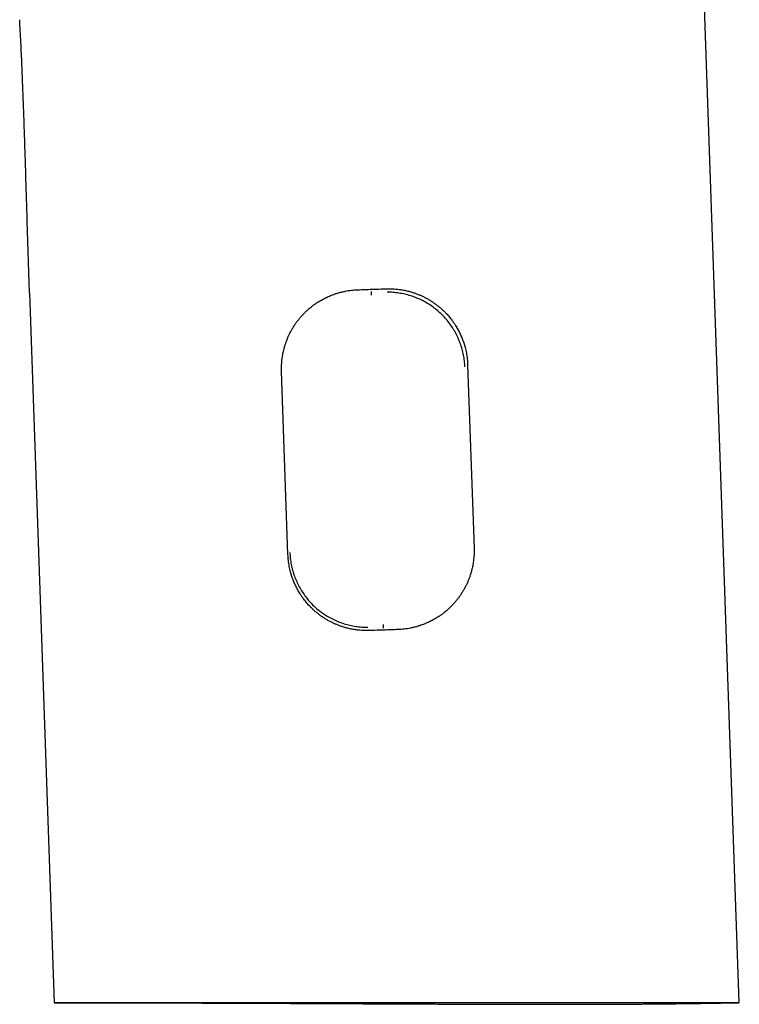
# Model space of a CAD drawing. Header units: millimetres. Extents: x 8 to 597, y 12 to 488.
# Tile 1 of 39: x 147 to 198, y 317 to 386. Entities that reach past the tile are written whole.
import ezdxf

# ---------------------------------------------------------------- set-up
doc = ezdxf.new("R2010")
doc.units = ezdxf.units.MM

msp = doc.modelspace()

# ---------------------------------------------------------------- linework, layer by layer
at = {"color": 7, "linetype": 'Continuous', "lineweight": 30}
for p, q in [((197.755, 316.774), (193.59, 436.039)), ((147.82, 366.733), (149.565, 316.768)), ((171.887, 366.77), (171.885, 366.821)), ((166.01, 348.31), (165.56, 361.202)), ((166.01, 348.31), (165.56, 361.202)), ((178.652, 361.659), (179.102, 348.767)), ((173.749, 343.027), (171.751, 342.957)), ((172.711, 343.187), (172.712, 343.136))]:
    msp.add_line(p, q, dxfattribs=at)
for points, knots in [([(147.82, 366.733), (147.799, 367.374), (147.755, 368.655), (147.696, 370.577), (147.639, 372.499), (147.582, 374.421), (147.527, 376.236), (147.472, 377.944), (147.417, 379.546), (147.356, 381.147), (147.29, 382.748), (147.216, 384.348), (147.16, 385.415), (147.132, 385.948)], [0, 0, 0, 0, 0.100001, 0.200005, 0.300009, 0.400014, 0.500017, 0.58335, 0.666682, 0.750012, 0.83334, 0.916669, 1, 1, 1, 1]), ([(165.56, 361.202), (165.558, 361.278), (165.555, 361.429), (165.561, 361.655), (165.576, 361.881), (165.599, 362.088), (165.626, 362.277), (165.656, 362.447), (165.692, 362.616), (165.728, 362.766), (165.763, 362.896), (165.806, 363.043), (165.864, 363.223), (165.943, 363.434), (166.03, 363.642), (166.125, 363.847), (166.23, 364.049), (166.343, 364.247), (166.465, 364.441), (166.595, 364.63), (166.732, 364.814), (166.876, 364.99), (167.028, 365.162), (167.188, 365.328), (167.337, 365.47), (167.472, 365.591), (167.592, 365.692), (167.704, 365.781), (167.809, 365.86), (167.935, 365.951), (168.075, 366.046), (168.228, 366.142), (168.362, 366.221), (168.499, 366.296), (168.639, 366.368), (168.782, 366.436), (168.927, 366.501), (169.075, 366.561), (169.225, 366.618), (169.365, 366.666), (169.493, 366.706), (169.641, 366.75), (169.821, 366.796), (170.035, 366.843), (170.252, 366.881), (170.471, 366.911), (170.691, 366.932), (170.839, 366.939), (170.913, 366.942)], [0, 0, 0, 0, 0.02581, 0.051644, 0.077477, 0.103288, 0.123024, 0.142771, 0.162517, 0.182254, 0.195561, 0.208869, 0.234667, 0.260487, 0.286308, 0.312107, 0.33838, 0.364665, 0.390938, 0.417487, 0.443754, 0.470032, 0.496299, 0.522968, 0.549637, 0.567663, 0.585692, 0.603718, 0.617298, 0.630878, 0.657607, 0.675504, 0.693404, 0.711301, 0.729462, 0.747626, 0.765786, 0.784218, 0.802654, 0.821086, 0.834979, 0.848871, 0.873916, 0.898971, 0.924016, 0.94934, 0.974675, 1, 1, 1, 1]), ([(170.913, 366.942), (170.996, 366.945), (171.163, 366.951), (171.412, 366.96), (171.662, 366.969), (171.912, 366.977), (172.162, 366.986), (172.412, 366.995), (172.662, 367.003), (172.829, 367.009), (172.912, 367.012)], [0, 0, 0, 0, 0.124869, 0.249739, 0.374684, 0.499629, 0.624684, 0.749739, 0.874856, 1, 1, 1, 1]), ([(171.894, 366.57), (171.894, 366.578), (171.893, 366.595), (171.892, 366.619), (171.891, 366.643), (171.89, 366.665), (171.89, 366.685), (171.889, 366.703), (171.888, 366.718), (171.888, 366.735), (171.887, 366.751), (171.887, 366.762), (171.887, 366.768), (171.887, 366.769), (171.887, 366.77)], [0, 0, 0, 0, 0.080982, 0.162187, 0.242801, 0.322027, 0.399125, 0.473445, 0.544448, 0.611722, 0.733893, 0.839074, 0.927466, 1, 1, 1, 1]), ([(172.912, 367.012), (172.988, 367.014), (173.14, 367.017), (173.369, 367.011), (173.572, 366.997), (173.75, 366.979), (173.903, 366.959), (174.056, 366.934), (174.209, 366.905), (174.362, 366.872), (174.501, 366.838), (174.627, 366.803), (174.776, 366.759), (174.957, 366.699), (175.171, 366.619), (175.381, 366.53), (175.588, 366.431), (175.792, 366.324), (175.992, 366.208), (176.155, 366.104), (176.283, 366.016), (176.409, 365.926), (176.563, 365.809), (176.742, 365.661), (176.913, 365.505), (177.066, 365.356), (177.2, 365.214), (177.317, 365.081), (177.431, 364.945), (177.528, 364.82), (177.61, 364.709), (177.7, 364.58), (177.793, 364.439), (177.887, 364.284), (177.964, 364.149), (178.038, 364.011), (178.108, 363.87), (178.175, 363.727), (178.238, 363.58), (178.297, 363.431), (178.351, 363.28), (178.398, 363.14), (178.437, 363.011), (178.477, 362.866), (178.519, 362.693), (178.562, 362.49), (178.596, 362.285), (178.623, 362.077), (178.643, 361.869), (178.649, 361.729), (178.652, 361.659)], [0, 0, 0, 0, 0.026067, 0.052145, 0.078212, 0.095873, 0.113538, 0.131199, 0.14912, 0.167046, 0.184967, 0.198471, 0.211976, 0.23816, 0.264366, 0.290572, 0.316756, 0.343424, 0.370104, 0.396773, 0.410249, 0.423725, 0.450415, 0.477127, 0.50384, 0.53053, 0.550923, 0.571327, 0.591731, 0.612124, 0.62587, 0.639616, 0.666296, 0.684161, 0.70203, 0.719896, 0.738031, 0.756169, 0.774304, 0.792718, 0.811136, 0.82955, 0.84343, 0.857311, 0.880968, 0.904633, 0.92829, 0.95219, 0.9761, 1, 1, 1, 1]), ([(178.457, 361.513), (178.449, 361.653), (178.432, 361.934), (178.365, 362.351), (178.268, 362.761), (178.14, 363.162), (177.982, 363.552), (177.795, 363.929), (177.581, 364.289), (177.34, 364.632), (177.075, 364.955), (176.785, 365.256), (176.472, 365.533), (176.139, 365.784), (175.788, 366.009), (175.419, 366.208), (175.037, 366.379), (174.642, 366.52), (174.236, 366.632), (173.822, 366.712), (173.402, 366.763), (173.119, 366.769), (172.978, 366.772)], [0, 0, 0, 0, 0.050072, 0.10009, 0.150097, 0.200111, 0.250132, 0.300148, 0.350141, 0.400093, 0.44999, 0.499828, 0.54964, 0.599471, 0.649338, 0.699249, 0.749205, 0.799209, 0.849266, 0.899394, 0.949622, 1, 1, 1, 1]), ([(179.102, 348.767), (179.104, 348.692), (179.107, 348.541), (179.101, 348.314), (179.086, 348.088), (179.063, 347.881), (179.036, 347.692), (179.006, 347.522), (178.971, 347.353), (178.934, 347.203), (178.899, 347.073), (178.857, 346.926), (178.798, 346.747), (178.719, 346.535), (178.633, 346.328), (178.537, 346.123), (178.432, 345.921), (178.319, 345.722), (178.197, 345.528), (178.068, 345.339), (177.93, 345.156), (177.786, 344.979), (177.634, 344.807), (177.475, 344.641), (177.326, 344.499), (177.19, 344.378), (177.07, 344.277), (176.958, 344.188), (176.854, 344.109), (176.727, 344.018), (176.588, 343.923), (176.434, 343.827), (176.3, 343.749), (176.163, 343.673), (176.023, 343.601), (175.881, 343.533), (175.735, 343.469), (175.587, 343.408), (175.437, 343.351), (175.297, 343.303), (175.169, 343.263), (175.022, 343.22), (174.841, 343.173), (174.627, 343.126), (174.411, 343.088), (174.192, 343.059), (173.971, 343.037), (173.823, 343.03), (173.749, 343.027)], [0, 0, 0, 0, 0.02581, 0.051644, 0.077477, 0.103288, 0.123024, 0.142771, 0.162517, 0.182254, 0.195561, 0.208869, 0.234667, 0.260487, 0.286308, 0.312107, 0.33838, 0.364665, 0.390938, 0.417487, 0.443754, 0.470032, 0.4963, 0.522969, 0.549638, 0.567664, 0.585693, 0.603719, 0.617299, 0.630879, 0.657608, 0.675505, 0.693406, 0.711303, 0.729463, 0.747627, 0.765788, 0.78422, 0.802656, 0.821088, 0.834981, 0.848873, 0.873917, 0.898972, 0.924017, 0.949341, 0.974676, 1, 1, 1, 1]), ([(171.751, 342.957), (171.674, 342.955), (171.522, 342.952), (171.294, 342.958), (171.091, 342.972), (170.913, 342.99), (170.759, 343.011), (170.606, 343.035), (170.453, 343.064), (170.3, 343.097), (170.161, 343.131), (170.035, 343.166), (169.887, 343.21), (169.705, 343.27), (169.492, 343.351), (169.282, 343.44), (169.075, 343.538), (168.871, 343.645), (168.67, 343.761), (168.507, 343.865), (168.379, 343.953), (168.253, 344.043), (168.099, 344.16), (167.921, 344.308), (167.749, 344.464), (167.597, 344.613), (167.463, 344.755), (167.345, 344.888), (167.232, 345.024), (167.135, 345.149), (167.052, 345.261), (166.962, 345.389), (166.869, 345.53), (166.775, 345.685), (166.698, 345.82), (166.624, 345.958), (166.554, 346.099), (166.487, 346.243), (166.425, 346.389), (166.366, 346.538), (166.311, 346.689), (166.265, 346.829), (166.226, 346.958), (166.186, 347.103), (166.143, 347.276), (166.101, 347.479), (166.066, 347.685), (166.039, 347.892), (166.02, 348.101), (166.013, 348.24), (166.01, 348.31)], [0, 0, 0, 0, 0.026067, 0.052145, 0.078211, 0.095872, 0.113537, 0.131198, 0.149119, 0.167045, 0.184966, 0.19847, 0.211974, 0.238158, 0.264364, 0.29057, 0.316754, 0.343422, 0.370102, 0.39677, 0.410246, 0.423722, 0.450412, 0.477125, 0.503837, 0.530527, 0.550921, 0.571324, 0.591728, 0.612121, 0.625867, 0.639613, 0.666293, 0.684158, 0.702027, 0.719893, 0.738028, 0.756167, 0.774301, 0.792715, 0.811133, 0.829547, 0.843428, 0.857308, 0.880966, 0.904632, 0.928289, 0.95219, 0.976099, 1, 1, 1, 1]), ([(166.14, 348.444), (166.149, 348.303), (166.165, 348.02), (166.232, 347.601), (166.329, 347.19), (166.458, 346.789), (166.616, 346.4), (166.803, 346.024), (167.017, 345.664), (167.258, 345.323), (167.524, 345), (167.814, 344.7), (168.127, 344.423), (168.461, 344.172), (168.813, 343.946), (169.182, 343.748), (169.566, 343.578), (169.961, 343.436), (170.367, 343.325), (170.78, 343.245), (171.198, 343.194), (171.479, 343.188), (171.62, 343.185)], [0, 0, 0, 0, 0.050478, 0.100731, 0.150832, 0.200835, 0.250774, 0.300669, 0.350537, 0.400386, 0.45023, 0.500087, 0.549971, 0.599885, 0.64984, 0.699831, 0.749847, 0.799872, 0.849895, 0.899914, 0.949939, 1, 1, 1, 1]), ([(173.749, 343.027), (173.666, 343.024), (173.5, 343.018), (173.25, 343.009), (173, 343.001), (172.751, 342.992), (172.501, 342.983), (172.251, 342.974), (172.001, 342.966), (171.834, 342.96), (171.751, 342.957)], [0, 0, 0, 0, 0.124869, 0.249739, 0.374684, 0.499629, 0.624684, 0.749739, 0.874856, 1, 1, 1, 1]), ([(172.704, 343.387), (172.704, 343.379), (172.704, 343.363), (172.705, 343.34), (172.706, 343.319), (172.707, 343.292), (172.708, 343.263), (172.709, 343.235), (172.71, 343.214), (172.71, 343.199), (172.71, 343.19), (172.711, 343.188), (172.711, 343.187)], [0, 0, 0, 0, 0.079176, 0.155768, 0.230157, 0.302507, 0.440955, 0.570868, 0.691665, 0.803174, 0.905726, 1, 1, 1, 1]), ([(149.565, 316.768), (149.566, 316.768), (149.567, 316.768), (149.577, 316.768), (149.593, 316.769), (149.616, 316.769), (149.646, 316.77), (149.682, 316.771), (149.724, 316.771), (149.773, 316.772), (149.829, 316.772), (149.891, 316.772), (149.96, 316.772), (150.036, 316.772), (150.118, 316.772), (150.207, 316.772), (150.303, 316.772), (150.405, 316.772), (150.514, 316.772), (150.63, 316.771), (150.752, 316.771), (150.884, 316.771), (151.025, 316.771), (151.178, 316.771), (151.338, 316.771), (151.505, 316.771), (151.68, 316.771), (151.863, 316.771), (152.053, 316.771), (152.244, 316.771), (152.435, 316.771), (152.624, 316.771), (152.82, 316.771), (153.021, 316.771), (153.229, 316.771), (153.442, 316.771), (153.66, 316.771), (153.88, 316.771), (154.099, 316.771), (154.319, 316.771), (154.543, 316.771), (154.781, 316.771), (155.032, 316.771), (155.298, 316.771), (155.568, 316.771), (155.845, 316.771), (156.127, 316.771), (156.415, 316.771), (156.709, 316.771), (157.004, 316.771), (157.3, 316.771), (157.598, 316.771), (157.9, 316.771), (158.207, 316.771), (158.518, 316.771), (158.835, 316.771), (159.155, 316.771), (159.478, 316.771), (159.802, 316.771), (160.128, 316.771), (160.457, 316.771), (160.795, 316.771), (161.142, 316.771), (161.497, 316.771), (161.856, 316.771), (162.22, 316.771), (162.587, 316.771), (162.958, 316.771), (163.332, 316.771), (163.705, 316.771), (164.076, 316.771), (164.446, 316.771), (164.819, 316.771), (165.194, 316.771), (165.573, 316.771), (165.954, 316.771), (166.338, 316.771), (166.72, 316.771), (167.103, 316.771), (167.484, 316.771), (167.868, 316.771), (168.258, 316.771), (168.657, 316.771), (169.062, 316.771), (169.469, 316.771), (169.878, 316.771), (170.289, 316.771), (170.701, 316.771), (171.114, 316.771), (171.523, 316.771), (171.928, 316.771), (172.329, 316.771), (172.73, 316.771), (173.132, 316.771), (173.535, 316.771), (173.939, 316.771), (174.342, 316.771), (174.742, 316.771), (175.14, 316.771), (175.534, 316.771), (175.928, 316.771), (176.328, 316.771), (176.733, 316.771), (177.143, 316.771), (177.553, 316.771), (177.961, 316.771), (178.369, 316.771), (178.777, 316.771), (179.183, 316.771), (179.582, 316.771), (179.975, 316.771), (180.362, 316.771), (180.747, 316.771), (181.131, 316.771), (181.513, 316.771), (181.894, 316.771), (182.272, 316.771), (182.645, 316.771), (183.013, 316.771), (183.376, 316.771), (183.737, 316.771), (184.101, 316.771), (184.467, 316.771), (184.836, 316.771), (185.202, 316.771), (185.564, 316.771), (185.924, 316.771), (186.281, 316.771), (186.633, 316.771), (186.979, 316.771), (187.316, 316.771), (187.645, 316.771), (187.971, 316.771), (188.293, 316.771), (188.612, 316.771), (188.926, 316.771), (189.237, 316.771), (189.541, 316.771), (189.839, 316.771), (190.13, 316.771), (190.417, 316.771), (190.685, 316.771), (190.935, 316.771), (191.168, 316.771), (191.396, 316.771), (191.647, 316.771), (191.916, 316.771), (192.204, 316.771), (192.486, 316.771), (192.762, 316.771), (193.031, 316.771), (193.295, 316.771), (193.554, 316.771), (193.806, 316.771), (194.052, 316.771), (194.291, 316.771), (194.523, 316.771), (194.73, 316.771), (194.914, 316.771), (195.076, 316.771), (195.234, 316.771), (195.392, 316.771), (195.549, 316.771), (195.704, 316.771), (195.854, 316.771), (195.999, 316.771), (196.138, 316.771), (196.273, 316.771), (196.403, 316.771), (196.542, 316.771), (196.69, 316.772), (196.844, 316.772), (196.98, 316.772), (197.098, 316.773), (197.201, 316.773), (197.301, 316.774), (197.392, 316.775), (197.474, 316.775), (197.549, 316.776), (197.62, 316.777), (197.677, 316.777), (197.716, 316.777), (197.737, 316.778), (197.753, 316.777), (197.763, 316.777), (197.768, 316.776), (197.759, 316.775), (197.751, 316.772), (197.737, 316.771), (197.723, 316.77), (197.71, 316.77), (197.706, 316.77)], [0, 0, 0, 0, 0.005128, 0.010331, 0.015535, 0.020739, 0.025942, 0.03118, 0.036419, 0.041659, 0.046898, 0.052136, 0.057424, 0.062713, 0.068003, 0.073292, 0.07858, 0.083904, 0.08923, 0.094556, 0.099882, 0.105207, 0.110919, 0.116633, 0.122346, 0.128058, 0.133801, 0.139544, 0.145288, 0.15103, 0.156225, 0.16142, 0.166615, 0.171809, 0.177026, 0.182243, 0.18746, 0.192677, 0.197574, 0.202472, 0.207374, 0.212276, 0.217724, 0.223173, 0.228622, 0.23407, 0.239545, 0.24502, 0.250495, 0.25597, 0.261257, 0.266545, 0.271834, 0.277121, 0.282433, 0.287745, 0.293057, 0.298368, 0.303572, 0.308776, 0.313986, 0.319196, 0.32464, 0.330085, 0.33553, 0.340974, 0.346444, 0.351915, 0.357386, 0.362856, 0.368139, 0.373423, 0.378707, 0.38399, 0.389297, 0.394604, 0.399912, 0.405219, 0.410419, 0.415619, 0.420824, 0.42603, 0.431473, 0.436917, 0.442361, 0.447805, 0.453274, 0.458743, 0.464213, 0.469682, 0.474963, 0.480245, 0.485527, 0.490809, 0.496114, 0.50142, 0.506726, 0.512031, 0.51723, 0.522428, 0.527632, 0.532836, 0.538281, 0.543727, 0.549173, 0.554618, 0.560089, 0.565561, 0.571032, 0.576503, 0.581786, 0.58707, 0.592353, 0.597636, 0.602943, 0.60825, 0.613557, 0.618864, 0.624063, 0.629263, 0.634468, 0.639673, 0.645123, 0.650573, 0.656024, 0.661474, 0.666949, 0.672426, 0.677902, 0.683377, 0.688665, 0.693953, 0.699242, 0.704529, 0.70984, 0.715152, 0.720464, 0.725775, 0.730979, 0.736182, 0.741392, 0.746601, 0.751012, 0.755423, 0.759837, 0.764251, 0.770114, 0.775976, 0.781839, 0.787719, 0.7936, 0.79948, 0.805446, 0.811413, 0.81738, 0.823365, 0.82935, 0.835336, 0.839919, 0.844502, 0.849089, 0.853676, 0.85863, 0.863585, 0.868544, 0.873504, 0.878484, 0.883464, 0.888445, 0.893425, 0.900081, 0.906738, 0.913394, 0.918399, 0.923404, 0.928411, 0.933418, 0.937534, 0.94165, 0.945766, 0.949882, 0.951546, 0.953212, 0.954879, 0.956543, 0.958205, 0.967089, 0.975974, 0.985674, 0.995374, 1, 1, 1, 1]), ([(149.573, 316.767), (149.572, 316.767), (149.566, 316.767), (149.566, 316.768), (149.565, 316.768)], [0, 0, 0, 0, 0.229446, 1, 1, 1, 1]), ([(149.573, 316.767), (149.601, 316.767), (149.692, 316.767), (149.844, 316.767), (150.025, 316.767), (150.197, 316.767), (150.358, 316.767), (150.507, 316.767), (150.644, 316.767), (150.774, 316.767), (150.895, 316.767), (151.01, 316.766), (151.116, 316.766), (151.215, 316.766), (151.305, 316.766), (151.388, 316.766), (151.462, 316.766), (151.527, 316.766), (151.583, 316.766), (151.63, 316.766), (151.67, 316.766), (151.707, 316.766), (151.75, 316.766), (151.805, 316.766), (151.873, 316.766), (151.948, 316.765), (152.031, 316.765), (152.122, 316.765), (152.215, 316.765), (152.31, 316.765), (152.404, 316.765), (152.497, 316.765), (152.585, 316.765), (152.666, 316.764), (152.742, 316.764), (152.809, 316.764), (152.869, 316.764), (152.922, 316.764), (152.969, 316.764), (153.012, 316.764), (153.053, 316.764), (153.101, 316.764), (153.159, 316.764), (153.228, 316.764), (153.305, 316.763), (153.39, 316.763), (153.482, 316.763), (153.588, 316.763), (153.704, 316.763), (153.827, 316.762), (153.946, 316.762), (154.077, 316.762), (154.219, 316.762), (154.369, 316.761), (154.511, 316.761), (154.646, 316.761), (154.777, 316.761), (154.906, 316.76), (155.031, 316.76), (155.151, 316.76), (155.271, 316.759), (155.395, 316.759), (155.523, 316.759), (155.657, 316.758), (155.794, 316.758), (155.938, 316.758), (156.089, 316.757), (156.262, 316.757), (156.457, 316.756), (156.673, 316.756), (156.893, 316.755), (157.118, 316.755), (157.347, 316.754), (157.581, 316.753), (157.819, 316.753), (158.061, 316.752), (158.308, 316.751), (158.559, 316.75), (158.814, 316.75), (159.052, 316.749), (159.268, 316.748), (159.459, 316.747), (159.641, 316.747), (159.816, 316.746), (159.983, 316.746), (160.142, 316.745), (160.293, 316.745), (160.436, 316.744), (160.571, 316.744), (160.69, 316.743), (160.793, 316.743), (160.884, 316.743), (160.973, 316.742), (161.065, 316.742), (161.181, 316.742), (161.323, 316.741), (161.492, 316.74), (161.671, 316.74), (161.856, 316.739), (162.045, 316.738), (162.232, 316.738), (162.424, 316.737), (162.619, 316.736), (162.819, 316.735), (163.016, 316.735), (163.212, 316.734), (163.421, 316.733), (163.645, 316.732), (163.889, 316.731), (164.14, 316.73), (164.4, 316.729), (164.669, 316.728), (164.945, 316.727), (165.209, 316.726), (165.459, 316.725), (165.694, 316.724), (165.934, 316.723), (166.18, 316.722), (166.43, 316.721), (166.684, 316.719), (166.972, 316.718), (167.288, 316.717), (167.63, 316.715), (167.963, 316.714), (168.287, 316.712), (168.6, 316.711), (168.903, 316.71), (169.195, 316.708), (169.478, 316.707), (169.74, 316.706), (169.981, 316.705), (170.201, 316.704), (170.415, 316.703), (170.623, 316.702), (170.83, 316.701), (171.05, 316.7), (171.289, 316.699), (171.548, 316.697), (171.815, 316.696), (172.091, 316.695), (172.377, 316.694), (172.673, 316.692), (172.977, 316.691), (173.288, 316.689), (173.608, 316.688), (173.936, 316.687), (174.26, 316.685), (174.576, 316.684), (174.878, 316.682), (175.172, 316.681), (175.458, 316.68), (175.737, 316.679), (176.007, 316.678), (176.27, 316.676), (176.517, 316.675), (176.748, 316.675), (176.964, 316.674), (177.174, 316.673), (177.381, 316.672), (177.591, 316.671), (177.807, 316.67), (178.029, 316.669), (178.257, 316.669), (178.491, 316.668), (178.733, 316.667), (178.963, 316.666), (179.181, 316.665), (179.386, 316.665), (179.595, 316.664), (179.806, 316.663), (180.015, 316.663), (180.217, 316.662), (180.412, 316.661), (180.598, 316.661), (180.777, 316.66), (180.947, 316.66), (181.108, 316.659), (181.262, 316.659), (181.407, 316.659), (181.549, 316.658), (181.693, 316.658), (181.843, 316.658), (182, 316.657), (182.165, 316.657), (182.337, 316.657), (182.511, 316.656), (182.686, 316.656), (182.861, 316.656), (183.042, 316.655), (183.229, 316.655), (183.418, 316.655), (183.609, 316.655), (183.8, 316.654), (184.435, 316.654), (185.051, 316.654), (185.649, 316.654), (185.78, 316.654), (185.908, 316.654), (186.029, 316.655), (186.143, 316.655), (186.25, 316.655), (186.35, 316.655), (186.443, 316.655), (186.527, 316.655), (186.603, 316.655), (186.669, 316.656), (186.731, 316.656), (186.788, 316.656), (186.843, 316.656), (186.904, 316.656), (186.974, 316.656), (187.056, 316.656), (187.146, 316.656), (187.244, 316.657), (187.351, 316.657), (187.466, 316.657), (187.589, 316.658), (187.723, 316.658), (187.868, 316.659), (188.021, 316.659), (188.193, 316.66), (188.38, 316.66), (188.579, 316.661), (188.77, 316.662), (188.954, 316.663), (189.118, 316.664), (189.263, 316.664), (189.393, 316.665), (189.52, 316.666), (189.649, 316.666), (189.771, 316.667), (189.885, 316.668), (189.989, 316.668), (190.09, 316.669), (190.185, 316.67), (190.276, 316.67), (190.363, 316.671), (190.449, 316.672), (190.567, 316.672), (190.72, 316.673), (190.909, 316.675), (191.07, 316.676), (191.202, 316.677), (191.303, 316.678), (191.407, 316.679), (191.515, 316.68), (191.628, 316.681), (191.746, 316.682), (191.868, 316.683), (191.994, 316.684), (192.125, 316.686), (192.263, 316.687), (192.381, 316.688), (192.476, 316.689), (192.542, 316.69), (192.601, 316.69), (192.653, 316.691), (192.698, 316.691), (192.735, 316.692), (192.768, 316.692), (192.8, 316.693), (192.835, 316.693), (192.874, 316.693), (192.926, 316.694), (192.991, 316.695), (193.07, 316.696), (193.159, 316.697), (193.253, 316.698), (193.351, 316.699), (193.477, 316.7), (193.631, 316.702), (193.808, 316.705), (193.948, 316.706), (194.052, 316.708), (194.121, 316.709), (194.182, 316.71), (194.236, 316.71), (194.285, 316.711), (194.331, 316.712), (194.379, 316.712), (194.434, 316.713), (194.494, 316.714), (194.56, 316.715), (194.632, 316.716), (194.707, 316.717), (194.785, 316.718), (194.866, 316.719), (194.948, 316.72), (195.052, 316.722), (195.177, 316.724), (195.324, 316.726), (195.448, 316.728), (195.545, 316.73), (195.61, 316.731), (195.67, 316.732), (195.724, 316.733), (195.773, 316.734), (195.82, 316.734), (195.866, 316.735), (195.913, 316.736), (195.964, 316.737), (196.019, 316.738), (196.078, 316.739), (196.158, 316.74), (196.262, 316.742), (196.387, 316.744), (196.51, 316.746), (196.631, 316.749), (196.749, 316.751), (196.866, 316.753), (196.977, 316.755), (197.083, 316.757), (197.179, 316.759), (197.269, 316.761), (197.355, 316.762), (197.442, 316.764), (197.529, 316.766), (197.614, 316.768), (197.673, 316.769), (197.703, 316.769), (197.706, 316.769)], [0, 0, 0, 0, 0.0017534, 0.0057424, 0.0095438, 0.0131574, 0.0165834, 0.0196418, 0.0225333, 0.025258, 0.027816, 0.0302072, 0.0324616, 0.0345447, 0.0364564, 0.0381967, 0.0397659, 0.0411639, 0.0423253, 0.043335, 0.0441931, 0.0449282, 0.0457089, 0.0470074, 0.0484693, 0.0500947, 0.0518835, 0.0538359, 0.0559517, 0.0578954, 0.0599571, 0.0619822, 0.0638754, 0.0656368, 0.0672663, 0.0687641, 0.0700213, 0.0711681, 0.0722044, 0.0731304, 0.0739887, 0.0749376, 0.0762978, 0.0778289, 0.0795309, 0.0814038, 0.0834476, 0.0856624, 0.0884467, 0.0911816, 0.0938311, 0.0963955, 0.099911, 0.1032527, 0.1064206, 0.1094299, 0.1123076, 0.1152169, 0.1179794, 0.1205956, 0.1231405, 0.1258151, 0.1286321, 0.1314198, 0.1343366, 0.1373834, 0.1405612, 0.1438707, 0.1482706, 0.1527706, 0.1573506, 0.162012, 0.166756, 0.1715839, 0.1764969, 0.181485, 0.18656, 0.1917229, 0.1969745, 0.2023049, 0.2063864, 0.2103044, 0.214059, 0.2176504, 0.2210787, 0.224344, 0.2274465, 0.2303864, 0.2331639, 0.2357793, 0.2377207, 0.2395623, 0.2413788, 0.2432652, 0.245222, 0.2485486, 0.2520611, 0.2557597, 0.2596423, 0.2635671, 0.2674493, 0.2712889, 0.2754634, 0.2795866, 0.2836586, 0.2876794, 0.2917305, 0.2965757, 0.3015909, 0.3067762, 0.3121317, 0.3176576, 0.3233541, 0.3292211, 0.3339507, 0.3387858, 0.3437263, 0.3487724, 0.353924, 0.3591813, 0.364447, 0.3716611, 0.3786912, 0.3855371, 0.3921989, 0.3986766, 0.4048595, 0.4108649, 0.4166928, 0.4223433, 0.4269985, 0.431526, 0.4359259, 0.4401981, 0.4443728, 0.4486309, 0.4537952, 0.4591171, 0.4645968, 0.4702342, 0.4761494, 0.4822288, 0.4884725, 0.4948806, 0.501453, 0.5081897, 0.5150858, 0.521452, 0.5276572, 0.5337016, 0.539585, 0.5453076, 0.5508692, 0.55627, 0.5615098, 0.5660778, 0.5705161, 0.5748247, 0.5790194, 0.5833067, 0.5877499, 0.5923492, 0.5970078, 0.6018163, 0.6067746, 0.6118828, 0.6160015, 0.6202126, 0.6245163, 0.6288883, 0.6332242, 0.6373919, 0.6413914, 0.6452227, 0.6488859, 0.6523809, 0.6557078, 0.6588598, 0.6618444, 0.6646779, 0.6676038, 0.6707034, 0.6739166, 0.6772974, 0.6808456, 0.6845614, 0.6880206, 0.6916133, 0.6953395, 0.6991992, 0.7031201, 0.7070403, 0.7109599, 0.7148788, 0.7462058, 0.7489606, 0.7516985, 0.7543199, 0.756808, 0.7591628, 0.7613458, 0.7634003, 0.7653261, 0.7671234, 0.76859, 0.7699582, 0.7712281, 0.7723996, 0.7734807, 0.7746257, 0.7761334, 0.7778122, 0.7796621, 0.7816832, 0.7838754, 0.7862387, 0.7887732, 0.7914788, 0.7944967, 0.7976983, 0.8009077, 0.8051488, 0.8092337, 0.8131624, 0.8169348, 0.8205511, 0.8232829, 0.8259183, 0.8285175, 0.8311625, 0.8338536, 0.8360272, 0.8382096, 0.8402912, 0.8422557, 0.8441032, 0.8458632, 0.8476302, 0.8494114, 0.8531926, 0.8570855, 0.8611046, 0.8631616, 0.8652501, 0.8673703, 0.8695757, 0.8719219, 0.8744089, 0.8768829, 0.879482, 0.8822065, 0.8850563, 0.8880277, 0.8895522, 0.8909261, 0.8921495, 0.8932224, 0.8941447, 0.8949166, 0.8955271, 0.8961842, 0.8969215, 0.8977391, 0.8986369, 0.9001214, 0.9017837, 0.9036238, 0.9056389, 0.907689, 0.909694, 0.913569, 0.9172642, 0.9207796, 0.9223581, 0.923797, 0.9250847, 0.9262212, 0.9272064, 0.9281219, 0.9291286, 0.9302657, 0.9315334, 0.9329315, 0.9344602, 0.9360211, 0.9376842, 0.9393881, 0.9411254, 0.942896, 0.9459213, 0.9490393, 0.9522502, 0.9537595, 0.955149, 0.9564126, 0.95755, 0.9585615, 0.9595746, 0.9604994, 0.9615013, 0.9625853, 0.9637513, 0.9649995, 0.9663297, 0.9689268, 0.9715961, 0.9743294, 0.9768238, 0.9793692, 0.981895, 0.9842937, 0.9865644, 0.9887086, 0.9905244, 0.9923731, 0.9942547, 0.9961692, 0.9980553, 0.999784, 1, 1, 1, 1])]:
    msp.add_open_spline(points, degree=3, knots=knots, dxfattribs=at)

doc.saveas('drawing.dxf')
